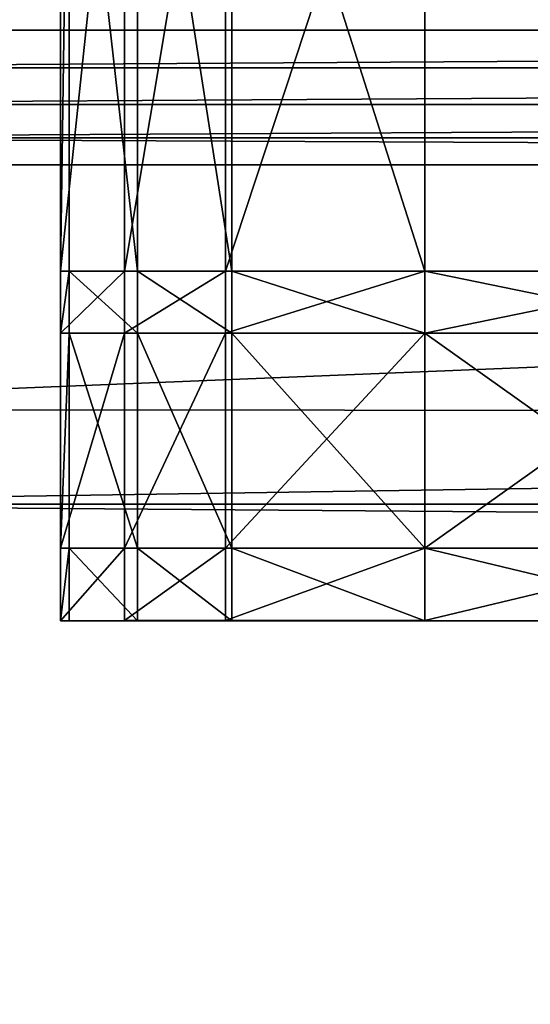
# Model space of a CAD drawing. Extents: x 0 to 31, y 0 to 21.2.
# Tile 163 of 256: x 10.2 to 11.3, y 3.8 to 5.9. Entities that reach past the tile are written whole.
import ezdxf

# ---------------------------------------------------------------- set-up
doc = ezdxf.new("R2010")
doc.units = 0
doc.header["$MEASUREMENT"] = 0
doc.layers.get('0').update_dxf_attribs({"color": 13, "linetype": 'CONTINUOUS'})
for name, color, linetype in [('CAST_IRON', 250, 'CONTINUOUS'), ('GALVANIZED_METAL', 252, 'CONTINUOUS'), ('GRATES', 250, 'CONTINUOUS')]:
    doc.layers.add(name, color=color, linetype=linetype)

# ---------------------------------------------------------------- blocks, each defined once
blk = doc.blocks.new('NGM5058UC_TRADECAD_DXF')
at = {"layer": 'CAST_IRON', "color": 0}
for p, q in [((-6.4222, -4.78625, -0.18725), (6.1622, -4.78625, -0.18725)), ((-6.4222, -4.78625, -0.18725), (6.1622, -4.78625, -0.18725)), ((-6.4205, -4.86485, -0.17575), (6.1605, -4.86485, -0.17575)), ((-6.4205, -4.86485, -0.17575), (6.1605, -4.86485, -0.17575)), ((6.1567, -4.94135, -0.14085), (-6.4167, -4.94135, -0.14085)), ((6.1567, -4.94135, -0.14085), (-6.4167, -4.94135, -0.14085)), ((6.1508, -5.01025, -0.08415), (-6.4108, -5.01025, -0.08415)), ((6.1508, -5.01025, -0.08415), (-6.4108, -5.01025, -0.08415)), ((6.1434, -5.06665, -0.01055), (-6.4034, -5.06665, -0.01055)), ((6.1434, -5.06665, -0.01055), (-6.4034, -5.06665, -0.01055)), ((-6.3957, -5.57645, 0.42515), (6.0136, -5.58635, 0.43355)), ((-6.3957, -5.57645, 0.42515), (6.0136, -5.58635, 0.43355)), ((-6.3929, -5.77405, 0.58145), (5.9703, -5.77405, 0.58145)), ((-6.3929, -5.77405, 0.58145), (5.9703, -5.77405, 0.58145))]:
    blk.add_line(p, q, dxfattribs=at)
at = {"layer": 'GRATES', "color": 0}
for p, q in [((-5.2144, -4.02735, 0.98805), (-5.2144, -5.28825, 0.98805)), ((-5.2144, -4.02735, 0.98805), (-5.2144, -5.28825, 0.98805)), ((-5.1964, -5.28825, 0.70725), (-5.1964, -4.02735, 0.70725)), ((-5.1964, -5.28825, 0.70725), (-5.1964, -4.02735, 0.70725)), ((-5.0813, -5.28825, 0.98805), (-5.0813, -4.02735, 0.98805)), ((-5.0813, -5.28825, 0.98805), (-5.0813, -4.02735, 0.98805)), ((-5.054, -4.02735, 0.70725), (-5.054, -5.28825, 0.70725)), ((-5.054, -4.02735, 0.70725), (-5.054, -5.28825, 0.70725)), ((-4.8702, -5.28825, 0.98805), (-4.8702, -4.02735, 0.98805)), ((-4.8702, -5.28825, 0.98805), (-4.8702, -4.02735, 0.98805)), ((-4.8575, -4.02735, 0.70725), (-4.8575, -5.28825, 0.70725)), ((-4.8575, -4.02735, 0.70725), (-4.8575, -5.28825, 0.70725)), ((-4.4554, -4.02735, 0.70725), (-4.4554, -5.28825, 0.70725)), ((-4.4554, -5.28825, 0.98805), (-4.4554, -4.02735, 0.98805)), ((-4.4554, -5.28825, 0.98805), (-4.4554, -4.02735, 0.98805)), ((-4.4554, -4.02735, 0.70725), (-4.4554, -5.28825, 0.70725)), ((-5.2144, -5.28825, 0.98805), (-5.1964, -5.28825, 0.70725)), ((-5.2144, -5.28825, 0.98805), (-5.1964, -5.28825, 0.70725)), ((-5.2144, -5.28825, 0.98805), (-5.2144, -5.41735, 0.98805)), ((-5.2144, -5.28825, 0.98805), (-5.2144, -5.41735, 0.98805)), ((-5.2144, -5.28825, 0.98805), (-5.0813, -5.28825, 0.98805)), ((-5.2144, -5.28825, 0.98805), (-5.0813, -5.28825, 0.98805)), ((-5.1964, -5.41735, 0.70725), (-5.1964, -5.28825, 0.70725)), ((-5.054, -5.28825, 0.70725), (-5.1964, -5.28825, 0.70725)), ((-5.1964, -5.41735, 0.70725), (-5.1964, -5.28825, 0.70725)), ((-5.054, -5.28825, 0.70725), (-5.1964, -5.28825, 0.70725)), ((-4.8702, -5.28825, 0.98805), (-5.0813, -5.28825, 0.98805)), ((-5.0813, -5.41735, 0.98805), (-5.0813, -5.28825, 0.98805)), ((-4.8702, -5.28825, 0.98805), (-5.0813, -5.28825, 0.98805)), ((-5.0813, -5.41735, 0.98805), (-5.0813, -5.28825, 0.98805)), ((-5.054, -5.28825, 0.70725), (-4.8575, -5.28825, 0.70725)), ((-5.054, -5.41735, 0.70725), (-5.054, -5.28825, 0.70725)), ((-5.054, -5.28825, 0.70725), (-4.8575, -5.28825, 0.70725)), ((-5.054, -5.41735, 0.70725), (-5.054, -5.28825, 0.70725)), ((-4.4554, -5.28825, 0.98805), (-4.8702, -5.28825, 0.98805)), ((-4.8702, -5.41735, 0.98805), (-4.8702, -5.28825, 0.98805)), ((-4.4554, -5.28825, 0.98805), (-4.8702, -5.28825, 0.98805)), ((-4.8702, -5.41735, 0.98805), (-4.8702, -5.28825, 0.98805)), ((-4.4554, -5.28825, 0.70725), (-4.8575, -5.28825, 0.70725)), ((-4.8575, -5.28825, 0.70725), (-4.8575, -5.41735, 0.70725)), ((-4.4554, -5.28825, 0.70725), (-4.8575, -5.28825, 0.70725)), ((-4.8575, -5.28825, 0.70725), (-4.8575, -5.41735, 0.70725)), ((-4.4554, -5.41735, 0.70725), (-4.4554, -5.28825, 0.70725)), ((-4.4554, -5.28825, 0.70725), (-4.4554, -5.28825, 0.98805)), ((-3.8251, -5.28825, 0.98805), (-4.4554, -5.28825, 0.98805)), ((-4.4554, -5.28825, 0.70725), (-4.4554, -5.28825, 0.98805)), ((-4.4554, -5.28825, 0.70725), (-3.8251, -5.28825, 0.70725)), ((-4.4554, -5.28825, 0.98805), (-4.4554, -5.41735, 0.98805)), ((-4.4554, -5.28825, 0.98805), (-4.4554, -5.41735, 0.98805)), ((-3.8251, -5.28825, 0.98805), (-4.4554, -5.28825, 0.98805)), ((-4.4554, -5.28825, 0.70725), (-3.8251, -5.28825, 0.70725)), ((-4.4554, -5.41735, 0.70725), (-4.4554, -5.28825, 0.70725)), ((-5.2144, -5.41735, 0.98805), (-5.1964, -5.41735, 0.70725)), ((-5.0813, -5.41735, 0.98805), (-5.2144, -5.41735, 0.98805)), ((-5.2144, -5.86535, 0.98805), (-5.2144, -5.41735, 0.98805)), ((-5.0813, -5.41735, 0.98805), (-5.2144, -5.41735, 0.98805)), ((-5.2144, -5.41735, 0.98805), (-5.1964, -5.41735, 0.70725)), ((-5.2144, -5.86535, 0.98805), (-5.2144, -5.41735, 0.98805)), ((-5.1964, -5.41735, 0.70725), (-5.054, -5.41735, 0.70725)), ((-5.1964, -5.86535, 0.70725), (-5.1964, -5.41735, 0.70725)), ((-5.1964, -5.41735, 0.70725), (-5.054, -5.41735, 0.70725)), ((-5.1964, -5.86535, 0.70725), (-5.1964, -5.41735, 0.70725)), ((-4.8702, -5.41735, 0.98805), (-5.0813, -5.41735, 0.98805)), ((-5.0813, -5.86535, 0.98805), (-5.0813, -5.41735, 0.98805)), ((-4.8702, -5.41735, 0.98805), (-5.0813, -5.41735, 0.98805)), ((-5.0813, -5.86535, 0.98805), (-5.0813, -5.41735, 0.98805)), ((-4.8575, -5.41735, 0.70725), (-5.054, -5.41735, 0.70725)), ((-5.054, -5.41735, 0.70725), (-5.054, -5.86535, 0.70725)), ((-5.054, -5.41735, 0.70725), (-5.054, -5.86535, 0.70725)), ((-4.8575, -5.41735, 0.70725), (-5.054, -5.41735, 0.70725)), ((-4.4554, -5.41735, 0.98805), (-4.8702, -5.41735, 0.98805)), ((-4.8702, -5.86535, 0.98805), (-4.8702, -5.41735, 0.98805)), ((-4.4554, -5.41735, 0.98805), (-4.8702, -5.41735, 0.98805)), ((-4.8702, -5.86535, 0.98805), (-4.8702, -5.41735, 0.98805)), ((-4.8575, -5.41735, 0.70725), (-4.4554, -5.41735, 0.70725)), ((-4.8575, -5.86535, 0.70725), (-4.8575, -5.41735, 0.70725)), ((-4.8575, -5.41735, 0.70725), (-4.4554, -5.41735, 0.70725)), ((-4.8575, -5.86535, 0.70725), (-4.8575, -5.41735, 0.70725)), ((-3.8251, -5.41725, 0.98805), (-4.4554, -5.41735, 0.98805)), ((-3.8251, -5.41725, 0.98805), (-4.4554, -5.41735, 0.98805)), ((-3.8251, -5.41735, 0.70725), (-4.4554, -5.41735, 0.70725)), ((-4.4554, -5.41735, 0.70725), (-4.4554, -5.86535, 0.70725)), ((-4.4554, -5.41735, 0.98805), (-4.4554, -5.86535, 0.98805)), ((-4.4554, -5.41735, 0.70725), (-4.4554, -5.86535, 0.70725)), ((-4.4554, -5.41735, 0.98805), (-4.4554, -5.86535, 0.98805)), ((-3.8251, -5.41735, 0.70725), (-4.4554, -5.41735, 0.70725)), ((-5.2144, -6.01675, 0.98805), (-5.2144, -5.86535, 0.98805)), ((-5.2144, -5.86535, 0.98805), (-5.0813, -5.86535, 0.98805)), ((-5.1964, -5.86535, 0.70725), (-5.2144, -5.86535, 0.98805)), ((-5.2144, -6.01675, 0.98805), (-5.2144, -5.86535, 0.98805)), ((-5.2144, -5.86535, 0.98805), (-5.0813, -5.86535, 0.98805)), ((-5.1964, -5.86535, 0.70725), (-5.2144, -5.86535, 0.98805)), ((-5.1964, -6.01735, 0.70725), (-5.1964, -5.86535, 0.70725)), ((-5.054, -5.86535, 0.70725), (-5.1964, -5.86535, 0.70725)), ((-5.1964, -6.01735, 0.70725), (-5.1964, -5.86535, 0.70725)), ((-5.054, -5.86535, 0.70725), (-5.1964, -5.86535, 0.70725)), ((-5.0813, -6.01665, 0.98805), (-5.0813, -5.86535, 0.98805)), ((-5.0813, -5.86535, 0.98805), (-4.8702, -5.86535, 0.98805)), ((-5.0813, -6.01665, 0.98805), (-5.0813, -5.86535, 0.98805)), ((-5.0813, -5.86535, 0.98805), (-4.8702, -5.86535, 0.98805)), ((-4.8575, -5.86535, 0.70725), (-5.054, -5.86535, 0.70725)), ((-5.054, -5.86535, 0.70725), (-5.054, -6.01735, 0.70725)), ((-5.054, -5.86535, 0.70725), (-5.054, -6.01735, 0.70725)), ((-4.8575, -5.86535, 0.70725), (-5.054, -5.86535, 0.70725)), ((-4.8702, -6.01665, 0.98805), (-4.8702, -5.86535, 0.98805)), ((-4.8702, -5.86535, 0.98805), (-4.4554, -5.86535, 0.98805)), ((-4.8702, -6.01665, 0.98805), (-4.8702, -5.86535, 0.98805)), ((-4.8702, -5.86535, 0.98805), (-4.4554, -5.86535, 0.98805)), ((-4.8575, -6.01735, 0.70725), (-4.8575, -5.86535, 0.70725)), ((-4.4554, -5.86535, 0.70725), (-4.8575, -5.86535, 0.70725)), ((-4.8575, -6.01735, 0.70725), (-4.8575, -5.86535, 0.70725)), ((-4.4554, -5.86535, 0.70725), (-4.8575, -5.86535, 0.70725)), ((-4.4554, -6.01665, 0.98805), (-4.4554, -5.86535, 0.98805)), ((-4.4554, -5.86535, 0.98805), (-3.8251, -5.86535, 0.98805)), ((-4.4554, -5.86535, 0.70725), (-3.8251, -5.86535, 0.70725)), ((-4.4554, -6.01665, 0.98805), (-4.4554, -5.86535, 0.98805)), ((-4.4554, -6.01735, 0.70725), (-4.4554, -5.86535, 0.70725)), ((-4.4554, -5.86535, 0.98805), (-3.8251, -5.86535, 0.98805)), ((-4.4554, -5.86535, 0.70725), (-3.8251, -5.86535, 0.70725)), ((-4.4554, -6.01735, 0.70725), (-4.4554, -5.86535, 0.70725)), ((-5.2144, -6.01675, 0.98805), (-5.0813, -6.01665, 0.98805)), ((-5.2144, -6.01675, 0.98805), (-5.0813, -6.01665, 0.98805)), ((-5.1964, -6.01735, 0.70725), (-5.2144, -6.01675, 0.98805)), ((-5.1964, -6.01735, 0.70725), (-5.2144, -6.01675, 0.98805)), ((-5.054, -6.01735, 0.70725), (-5.1964, -6.01735, 0.70725)), ((-5.054, -6.01735, 0.70725), (-5.1964, -6.01735, 0.70725)), ((-5.0813, -6.01665, 0.98805), (-5.054, -6.01735, 0.70725)), ((-5.0813, -6.01665, 0.98805), (-4.8702, -6.01665, 0.98805)), ((-5.0813, -6.01665, 0.98805), (-5.054, -6.01735, 0.70725)), ((-5.0813, -6.01665, 0.98805), (-4.8702, -6.01665, 0.98805)), ((-5.054, -6.01735, 0.70725), (-4.8575, -6.01735, 0.70725)), ((-5.054, -6.01735, 0.70725), (-4.8575, -6.01735, 0.70725)), ((-4.8702, -6.01665, 0.98805), (-4.4554, -6.01665, 0.98805)), ((-4.8575, -6.01735, 0.70725), (-4.8702, -6.01665, 0.98805)), ((-4.8575, -6.01735, 0.70725), (-4.8702, -6.01665, 0.98805)), ((-4.8702, -6.01665, 0.98805), (-4.4554, -6.01665, 0.98805)), ((-4.4554, -6.01735, 0.70725), (-4.8575, -6.01735, 0.70725)), ((-4.4554, -6.01735, 0.70725), (-4.8575, -6.01735, 0.70725)), ((-4.4554, -6.01665, 0.98805), (-3.8251, -6.01675, 0.98805)), ((-4.4554, -6.01735, 0.70725), (-4.4554, -6.01665, 0.98805)), ((-4.4554, -6.01735, 0.70725), (-4.4554, -6.01665, 0.98805)), ((-4.4554, -6.01665, 0.98805), (-3.8251, -6.01675, 0.98805)), ((-3.8251, -6.01735, 0.70725), (-4.4554, -6.01735, 0.70725)), ((-3.8251, -6.01735, 0.70725), (-4.4554, -6.01735, 0.70725))]:
    blk.add_line(p, q, dxfattribs=at)
at = {"layer": 'CAST_IRON', "color": 0}
mesh = blk.add_polyface(dxfattribs=at)
corners = [(6.1889, 2.72605, -0.18725), (-6.4222, -4.78625, -0.18725), (-6.4489, 2.72605, -0.18725), (6.1622, -4.78625, -0.18725)]
mesh.append_faces([[corners[k] for k in face] for face in [(0, 1, 2), (1, 0, 3)]], dxfattribs={"vtx0": -1, "color": 0})
mesh = blk.add_polyface(dxfattribs=at)
corners = [(6.1622, -4.78625, -0.18725), (-6.4205, -4.86485, -0.17575), (-6.4222, -4.78625, -0.18725), (6.1605, -4.86485, -0.17575)]
mesh.append_faces([[corners[k] for k in face] for face in [(0, 1, 2), (1, 0, 3)]], dxfattribs={"vtx0": -1, "color": 0})
mesh = blk.add_polyface(dxfattribs=at)
corners = [(6.1605, -4.86485, -0.17575), (-6.4167, -4.94135, -0.14085), (-6.4205, -4.86485, -0.17575), (6.1567, -4.94135, -0.14085)]
mesh.append_faces([[corners[k] for k in face] for face in [(0, 1, 2), (1, 0, 3)]], dxfattribs={"vtx0": -1, "color": 0})
mesh = blk.add_polyface(dxfattribs=at)
corners = [(6.1567, -4.94135, -0.14085), (-6.4108, -5.01025, -0.08415), (-6.4167, -4.94135, -0.14085), (6.1508, -5.01025, -0.08415)]
mesh.append_faces([[corners[k] for k in face] for face in [(0, 1, 2), (1, 0, 3)]], dxfattribs={"vtx0": -1, "color": 0})
mesh = blk.add_polyface(dxfattribs=at)
corners = [(6.1434, -5.06665, -0.01055), (-6.4108, -5.01025, -0.08415), (6.1508, -5.01025, -0.08415), (-6.4034, -5.06665, -0.01055)]
mesh.append_faces([[corners[k] for k in face] for face in [(0, 1, 2), (1, 0, 3)]], dxfattribs={"vtx0": -1, "color": 0})
mesh = blk.add_polyface(dxfattribs=at)
corners = [(6.1434, -5.06665, -0.01055), (-6.3957, -5.57645, 0.42515), (-6.4034, -5.06665, -0.01055), (6.0136, -5.58635, 0.43355)]
mesh.append_faces([[corners[k] for k in face] for face in [(0, 1, 2), (1, 0, 3)]], dxfattribs={"vtx0": -1, "color": 0})
mesh = blk.add_polyface(dxfattribs=at)
corners = [(6.0136, -5.58635, 0.43355), (-6.3929, -5.77405, 0.58145), (-6.3957, -5.57645, 0.42515)]
mesh.append_faces([[corners[k] for k in face] for face in [(0, 1, 2)]], dxfattribs={"color": 0})
mesh = blk.add_polyface(dxfattribs=at)
corners = [(6.0136, -5.58635, 0.43355), (5.9703, -5.77405, 0.58145), (-6.3929, -5.77405, 0.58145)]
mesh.append_faces([[corners[k] for k in face] for face in [(0, 1, 2)]], dxfattribs={"color": 0})
mesh = blk.add_polyface(dxfattribs=at)
corners = [(-6.3929, -5.77405, 0.58145), (6.2138, -5.87025, 0.58145), (-7.348, -9.18255, 0.58145), (5.9703, -5.77405, 0.58145)]
mesh.append_faces([[corners[k] for k in face] for face in [(0, 1, 2), (1, 0, 3)]], dxfattribs={"vtx0": -1, "color": 0})
mesh = blk.add_polyface(dxfattribs=at)
corners = [(6.3871, -5.99295, 0.58145), (-7.348, -9.18255, 0.58145), (6.2138, -5.87025, 0.58145)]
mesh.append_faces([[corners[k] for k in face] for face in [(0, 1, 2)]], dxfattribs={"color": 0})
mesh = blk.add_polyface(dxfattribs=at)
corners = [(6.4994, -6.14695, 0.58145), (-7.348, -9.18255, 0.58145), (6.3871, -5.99295, 0.58145)]
mesh.append_faces([[corners[k] for k in face] for face in [(0, 1, 2)]], dxfattribs={"color": 0})
mesh = blk.add_polyface(dxfattribs=at)
corners = [(6.5572, -6.27685, 0.57605), (-7.348, -9.18255, 0.58145), (6.4994, -6.14695, 0.58145)]
mesh.append_faces([[corners[k] for k in face] for face in [(0, 1, 2)]], dxfattribs={"color": 0})
mesh = blk.add_polyface(dxfattribs=at)
corners = [(6.5715, -6.39075, 0.58145), (-7.348, -9.18255, 0.58145), (6.5572, -6.27685, 0.57605)]
mesh.append_faces([[corners[k] for k in face] for face in [(0, 1, 2)]], dxfattribs={"color": 0})
mesh = blk.add_polyface(dxfattribs=at)
corners = [(6.5869, -9.17585, 0.58145), (-7.348, -9.18255, 0.58145), (6.5715, -6.39075, 0.58145)]
mesh.append_faces([[corners[k] for k in face] for face in [(0, 1, 2)]], dxfattribs={"color": 0})
at = {"layer": 'GALVANIZED_METAL', "color": 0}
mesh = blk.add_polyface(dxfattribs=at)
corners = [(-14.2165, -9.41305, -1.89865), (14.216, 9.40775, -1.89865), (-14.3866, -9.24295, -1.89865), (14.386, 9.23775, -1.89865)]
mesh.append_faces([[corners[k] for k in face] for face in [(0, 1, 2), (1, 0, 3)]], dxfattribs={"vtx0": -1, "color": 0})
mesh = blk.add_polyface(dxfattribs=at)
corners = [(14.216, 9.40775, -1.89865), (-14.2165, 9.40775, -1.89865), (-14.3866, -9.24295, -1.89865)]
mesh.append_faces([[corners[k] for k in face] for face in [(0, 1, 2)]], dxfattribs={"color": 0})
mesh = blk.add_polyface(dxfattribs=at)
corners = [(14.386, 9.23775, -1.89865), (-14.2165, -9.41305, -1.89865), (14.2159, -9.41295, -1.89865)]
mesh.append_faces([[corners[k] for k in face] for face in [(0, 1, 2)]], dxfattribs={"color": 0})
at = {"layer": 'GRATES', "color": 0}
mesh = blk.add_polyface(dxfattribs=at)
corners = [(-5.1964, -4.02735, 0.70725), (-5.2144, -5.28825, 0.98805), (-5.1964, -5.28825, 0.70725), (-5.2144, -4.02735, 0.98805)]
mesh.append_faces([[corners[k] for k in face] for face in [(0, 1, 2), (1, 0, 3)]], dxfattribs={"vtx0": -1, "color": 0})
mesh = blk.add_polyface(dxfattribs=at)
corners = [(-5.0813, -4.02735, 0.98805), (-5.2144, -5.28825, 0.98805), (-5.2144, -4.02735, 0.98805), (-5.0813, -5.28825, 0.98805)]
mesh.append_faces([[corners[k] for k in face] for face in [(0, 1, 2), (1, 0, 3)]], dxfattribs={"vtx0": -1, "color": 0})
mesh = blk.add_polyface(dxfattribs=at)
corners = [(-5.054, -5.28825, 0.70725), (-5.1964, -4.02735, 0.70725), (-5.1964, -5.28825, 0.70725), (-5.054, -4.02735, 0.70725)]
mesh.append_faces([[corners[k] for k in face] for face in [(0, 1, 2), (1, 0, 3)]], dxfattribs={"vtx0": -1, "color": 0})
mesh = blk.add_polyface(dxfattribs=at)
corners = [(-4.8702, -4.02735, 0.98805), (-5.0813, -5.28825, 0.98805), (-5.0813, -4.02735, 0.98805), (-4.8702, -5.28825, 0.98805)]
mesh.append_faces([[corners[k] for k in face] for face in [(0, 1, 2), (1, 0, 3)]], dxfattribs={"vtx0": -1, "color": 0})
mesh = blk.add_polyface(dxfattribs=at)
corners = [(-4.8575, -5.28825, 0.70725), (-5.054, -4.02735, 0.70725), (-5.054, -5.28825, 0.70725), (-4.8575, -4.02735, 0.70725)]
mesh.append_faces([[corners[k] for k in face] for face in [(0, 1, 2), (1, 0, 3)]], dxfattribs={"vtx0": -1, "color": 0})
mesh = blk.add_polyface(dxfattribs=at)
corners = [(-4.4554, -4.02735, 0.98805), (-4.8702, -5.28825, 0.98805), (-4.8702, -4.02735, 0.98805), (-4.4554, -5.28825, 0.98805)]
mesh.append_faces([[corners[k] for k in face] for face in [(0, 1, 2), (1, 0, 3)]], dxfattribs={"vtx0": -1, "color": 0})
mesh = blk.add_polyface(dxfattribs=at)
corners = [(-4.4554, -5.28825, 0.70725), (-4.8575, -4.02735, 0.70725), (-4.8575, -5.28825, 0.70725), (-4.4554, -4.02735, 0.70725)]
mesh.append_faces([[corners[k] for k in face] for face in [(0, 1, 2), (1, 0, 3)]], dxfattribs={"vtx0": -1, "color": 0})
mesh = blk.add_polyface(dxfattribs=at)
corners = [(-4.4554, -4.02735, 0.98805), (-4.4554, -5.28825, 0.70725), (-4.4554, -5.28825, 0.98805), (-4.4554, -4.02735, 0.70725)]
mesh.append_faces([[corners[k] for k in face] for face in [(0, 1, 2), (1, 0, 3)]], dxfattribs={"vtx0": -1, "color": 0})
mesh = blk.add_polyface(dxfattribs=at)
corners = [(-5.1964, -5.28825, 0.70725), (-5.2144, -5.41735, 0.98805), (-5.1964, -5.41735, 0.70725), (-5.2144, -5.28825, 0.98805)]
mesh.append_faces([[corners[k] for k in face] for face in [(0, 1, 2), (1, 0, 3)]], dxfattribs={"vtx0": -1, "color": 0})
mesh = blk.add_polyface(dxfattribs=at)
corners = [(-5.0813, -5.28825, 0.98805), (-5.2144, -5.41735, 0.98805), (-5.2144, -5.28825, 0.98805), (-5.0813, -5.41735, 0.98805)]
mesh.append_faces([[corners[k] for k in face] for face in [(0, 1, 2), (1, 0, 3)]], dxfattribs={"vtx0": -1, "color": 0})
mesh = blk.add_polyface(dxfattribs=at)
corners = [(-5.054, -5.41735, 0.70725), (-5.1964, -5.28825, 0.70725), (-5.1964, -5.41735, 0.70725), (-5.054, -5.28825, 0.70725)]
mesh.append_faces([[corners[k] for k in face] for face in [(0, 1, 2), (1, 0, 3)]], dxfattribs={"vtx0": -1, "color": 0})
mesh = blk.add_polyface(dxfattribs=at)
corners = [(-4.8702, -5.28825, 0.98805), (-5.0813, -5.41735, 0.98805), (-5.0813, -5.28825, 0.98805), (-4.8702, -5.41735, 0.98805)]
mesh.append_faces([[corners[k] for k in face] for face in [(0, 1, 2), (1, 0, 3)]], dxfattribs={"vtx0": -1, "color": 0})
mesh = blk.add_polyface(dxfattribs=at)
corners = [(-4.8575, -5.41735, 0.70725), (-5.054, -5.28825, 0.70725), (-5.054, -5.41735, 0.70725), (-4.8575, -5.28825, 0.70725)]
mesh.append_faces([[corners[k] for k in face] for face in [(0, 1, 2), (1, 0, 3)]], dxfattribs={"vtx0": -1, "color": 0})
mesh = blk.add_polyface(dxfattribs=at)
corners = [(-4.4554, -5.28825, 0.98805), (-4.8702, -5.41735, 0.98805), (-4.8702, -5.28825, 0.98805), (-4.4554, -5.41735, 0.98805)]
mesh.append_faces([[corners[k] for k in face] for face in [(0, 1, 2), (1, 0, 3)]], dxfattribs={"vtx0": -1, "color": 0})
mesh = blk.add_polyface(dxfattribs=at)
corners = [(-4.4554, -5.41735, 0.70725), (-4.8575, -5.28825, 0.70725), (-4.8575, -5.41735, 0.70725), (-4.4554, -5.28825, 0.70725)]
mesh.append_faces([[corners[k] for k in face] for face in [(0, 1, 2), (1, 0, 3)]], dxfattribs={"vtx0": -1, "color": 0})
mesh = blk.add_polyface(dxfattribs=at)
corners = [(-3.8251, -5.28825, 0.98805), (-4.4554, -5.28825, 0.70725), (-3.8251, -5.28825, 0.70725), (-4.4554, -5.28825, 0.98805)]
mesh.append_faces([[corners[k] for k in face] for face in [(0, 1, 2), (1, 0, 3)]], dxfattribs={"vtx0": -1, "color": 0})
mesh = blk.add_polyface(dxfattribs=at)
corners = [(-3.8251, -5.28825, 0.98805), (-4.4554, -5.41735, 0.98805), (-4.4554, -5.28825, 0.98805), (-3.8251, -5.41725, 0.98805)]
mesh.append_faces([[corners[k] for k in face] for face in [(0, 1, 2), (1, 0, 3)]], dxfattribs={"vtx0": -1, "color": 0})
mesh = blk.add_polyface(dxfattribs=at)
corners = [(-3.8251, -5.41735, 0.70725), (-4.4554, -5.28825, 0.70725), (-4.4554, -5.41735, 0.70725), (-3.8251, -5.28825, 0.70725)]
mesh.append_faces([[corners[k] for k in face] for face in [(0, 1, 2), (1, 0, 3)]], dxfattribs={"vtx0": -1, "color": 0})
mesh = blk.add_polyface(dxfattribs=at)
corners = [(-5.0813, -5.41735, 0.98805), (-5.2144, -5.86535, 0.98805), (-5.2144, -5.41735, 0.98805), (-5.0813, -5.86535, 0.98805)]
mesh.append_faces([[corners[k] for k in face] for face in [(0, 1, 2), (1, 0, 3)]], dxfattribs={"vtx0": -1, "color": 0})
mesh = blk.add_polyface(dxfattribs=at)
corners = [(-5.1964, -5.41735, 0.70725), (-5.2144, -5.86535, 0.98805), (-5.1964, -5.86535, 0.70725), (-5.2144, -5.41735, 0.98805)]
mesh.append_faces([[corners[k] for k in face] for face in [(0, 1, 2), (1, 0, 3)]], dxfattribs={"vtx0": -1, "color": 0})
mesh = blk.add_polyface(dxfattribs=at)
corners = [(-5.054, -5.86535, 0.70725), (-5.1964, -5.41735, 0.70725), (-5.1964, -5.86535, 0.70725), (-5.054, -5.41735, 0.70725)]
mesh.append_faces([[corners[k] for k in face] for face in [(0, 1, 2), (1, 0, 3)]], dxfattribs={"vtx0": -1, "color": 0})
mesh = blk.add_polyface(dxfattribs=at)
corners = [(-4.8702, -5.41735, 0.98805), (-5.0813, -5.86535, 0.98805), (-5.0813, -5.41735, 0.98805), (-4.8702, -5.86535, 0.98805)]
mesh.append_faces([[corners[k] for k in face] for face in [(0, 1, 2), (1, 0, 3)]], dxfattribs={"vtx0": -1, "color": 0})
mesh = blk.add_polyface(dxfattribs=at)
corners = [(-4.8575, -5.86535, 0.70725), (-5.054, -5.41735, 0.70725), (-5.054, -5.86535, 0.70725), (-4.8575, -5.41735, 0.70725)]
mesh.append_faces([[corners[k] for k in face] for face in [(0, 1, 2), (1, 0, 3)]], dxfattribs={"vtx0": -1, "color": 0})
mesh = blk.add_polyface(dxfattribs=at)
corners = [(-4.4554, -5.41735, 0.98805), (-4.8702, -5.86535, 0.98805), (-4.8702, -5.41735, 0.98805), (-4.4554, -5.86535, 0.98805)]
mesh.append_faces([[corners[k] for k in face] for face in [(0, 1, 2), (1, 0, 3)]], dxfattribs={"vtx0": -1, "color": 0})
mesh = blk.add_polyface(dxfattribs=at)
corners = [(-4.4554, -5.86535, 0.70725), (-4.8575, -5.41735, 0.70725), (-4.8575, -5.86535, 0.70725), (-4.4554, -5.41735, 0.70725)]
mesh.append_faces([[corners[k] for k in face] for face in [(0, 1, 2), (1, 0, 3)]], dxfattribs={"vtx0": -1, "color": 0})
mesh = blk.add_polyface(dxfattribs=at)
corners = [(-3.8251, -5.41725, 0.98805), (-4.4554, -5.86535, 0.98805), (-4.4554, -5.41735, 0.98805), (-3.8251, -5.86535, 0.98805)]
mesh.append_faces([[corners[k] for k in face] for face in [(0, 1, 2), (1, 0, 3)]], dxfattribs={"vtx0": -1, "color": 0})
mesh = blk.add_polyface(dxfattribs=at)
corners = [(-3.8251, -5.86535, 0.70725), (-4.4554, -5.41735, 0.70725), (-4.4554, -5.86535, 0.70725), (-3.8251, -5.41735, 0.70725)]
mesh.append_faces([[corners[k] for k in face] for face in [(0, 1, 2), (1, 0, 3)]], dxfattribs={"vtx0": -1, "color": 0})
mesh = blk.add_polyface(dxfattribs=at)
corners = [(-5.0813, -5.86535, 0.98805), (-5.2144, -6.01675, 0.98805), (-5.2144, -5.86535, 0.98805), (-5.0813, -6.01665, 0.98805)]
mesh.append_faces([[corners[k] for k in face] for face in [(0, 1, 2), (1, 0, 3)]], dxfattribs={"vtx0": -1, "color": 0})
mesh = blk.add_polyface(dxfattribs=at)
corners = [(-5.1964, -5.86535, 0.70725), (-5.2144, -6.01675, 0.98805), (-5.1964, -6.01735, 0.70725), (-5.2144, -5.86535, 0.98805)]
mesh.append_faces([[corners[k] for k in face] for face in [(0, 1, 2), (1, 0, 3)]], dxfattribs={"vtx0": -1, "color": 0})
mesh = blk.add_polyface(dxfattribs=at)
corners = [(-5.054, -6.01735, 0.70725), (-5.1964, -5.86535, 0.70725), (-5.1964, -6.01735, 0.70725), (-5.054, -5.86535, 0.70725)]
mesh.append_faces([[corners[k] for k in face] for face in [(0, 1, 2), (1, 0, 3)]], dxfattribs={"vtx0": -1, "color": 0})
mesh = blk.add_polyface(dxfattribs=at)
corners = [(-4.8702, -5.86535, 0.98805), (-5.0813, -6.01665, 0.98805), (-5.0813, -5.86535, 0.98805), (-4.8702, -6.01665, 0.98805)]
mesh.append_faces([[corners[k] for k in face] for face in [(0, 1, 2), (1, 0, 3)]], dxfattribs={"vtx0": -1, "color": 0})
mesh = blk.add_polyface(dxfattribs=at)
corners = [(-4.8575, -6.01735, 0.70725), (-5.054, -5.86535, 0.70725), (-5.054, -6.01735, 0.70725), (-4.8575, -5.86535, 0.70725)]
mesh.append_faces([[corners[k] for k in face] for face in [(0, 1, 2), (1, 0, 3)]], dxfattribs={"vtx0": -1, "color": 0})
mesh = blk.add_polyface(dxfattribs=at)
corners = [(-4.4554, -5.86535, 0.98805), (-4.8702, -6.01665, 0.98805), (-4.8702, -5.86535, 0.98805), (-4.4554, -6.01665, 0.98805)]
mesh.append_faces([[corners[k] for k in face] for face in [(0, 1, 2), (1, 0, 3)]], dxfattribs={"vtx0": -1, "color": 0})
mesh = blk.add_polyface(dxfattribs=at)
corners = [(-4.4554, -6.01735, 0.70725), (-4.8575, -5.86535, 0.70725), (-4.8575, -6.01735, 0.70725), (-4.4554, -5.86535, 0.70725)]
mesh.append_faces([[corners[k] for k in face] for face in [(0, 1, 2), (1, 0, 3)]], dxfattribs={"vtx0": -1, "color": 0})
mesh = blk.add_polyface(dxfattribs=at)
corners = [(-3.8251, -5.86535, 0.98805), (-4.4554, -6.01665, 0.98805), (-4.4554, -5.86535, 0.98805), (-3.8251, -6.01675, 0.98805)]
mesh.append_faces([[corners[k] for k in face] for face in [(0, 1, 2), (1, 0, 3)]], dxfattribs={"vtx0": -1, "color": 0})
mesh = blk.add_polyface(dxfattribs=at)
corners = [(-3.8251, -6.01735, 0.70725), (-4.4554, -5.86535, 0.70725), (-4.4554, -6.01735, 0.70725), (-3.8251, -5.86535, 0.70725)]
mesh.append_faces([[corners[k] for k in face] for face in [(0, 1, 2), (1, 0, 3)]], dxfattribs={"vtx0": -1, "color": 0})
mesh = blk.add_polyface(dxfattribs=at)
corners = [(-5.2144, -6.01675, 0.98805), (-5.054, -6.01735, 0.70725), (-5.1964, -6.01735, 0.70725), (-5.0813, -6.01665, 0.98805)]
mesh.append_faces([[corners[k] for k in face] for face in [(0, 1, 2), (1, 0, 3)]], dxfattribs={"vtx0": -1, "color": 0})
mesh = blk.add_polyface(dxfattribs=at)
corners = [(-5.0813, -6.01665, 0.98805), (-4.8575, -6.01735, 0.70725), (-5.054, -6.01735, 0.70725), (-4.8702, -6.01665, 0.98805)]
mesh.append_faces([[corners[k] for k in face] for face in [(0, 1, 2), (1, 0, 3)]], dxfattribs={"vtx0": -1, "color": 0})
mesh = blk.add_polyface(dxfattribs=at)
corners = [(-4.8702, -6.01665, 0.98805), (-4.4554, -6.01735, 0.70725), (-4.8575, -6.01735, 0.70725), (-4.4554, -6.01665, 0.98805)]
mesh.append_faces([[corners[k] for k in face] for face in [(0, 1, 2), (1, 0, 3)]], dxfattribs={"vtx0": -1, "color": 0})
mesh = blk.add_polyface(dxfattribs=at)
corners = [(-4.4554, -6.01665, 0.98805), (-3.8251, -6.01735, 0.70725), (-4.4554, -6.01735, 0.70725), (-3.8251, -6.01675, 0.98805)]
mesh.append_faces([[corners[k] for k in face] for face in [(0, 1, 2), (1, 0, 3)]], dxfattribs={"vtx0": -1, "color": 0})
blk = doc.blocks.new('NGM5058UC_TRADECAD_DWG')
at = {"color": 0}
blk.add_blockref('NGM5058UC_TRADECAD_DXF', (15.5194, 10.62185, 1.89865), dxfattribs=at)

msp = doc.modelspace()

# ---------------------------------------------------------------- block references
at = {"color": 0}
msp.add_blockref('NGM5058UC_TRADECAD_DWG', (0, 0), dxfattribs=at)

doc.saveas('drawing.dxf')
